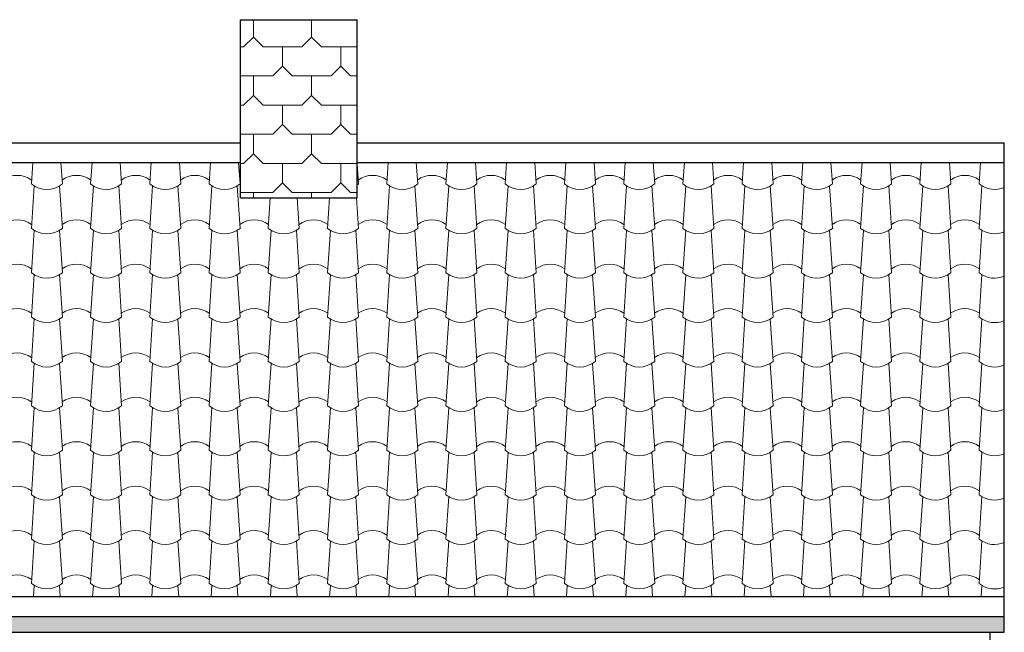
# Model space of a CAD drawing. Extents: x -24 to 471, y 36 to 85.
# Tile 85 of 86: x 457.57 to 464.32, y 44.59 to 48.79. Entities that reach past the tile are written whole.
import ezdxf

# ---------------------------------------------------------------- set-up
doc = ezdxf.new("R2010")
doc.units = 0
doc.header["$MEASUREMENT"] = 0
for name, color, linetype in [('R_NT_DACH', 7, 'Continuous'), ('R_NT_HIDDEN', 7, 'Continuous'), ('R_TR_HIDDEN', 7, 'Continuous'), ('Schraffuren', 7, 'Continuous')]:
    doc.layers.add(name, color=color, linetype=linetype)

# ---------------------------------------------------------------- blocks, each defined once
blk = doc.blocks.new('*X366', base_point=(503.5717, 39.4067))
at = {"layer": 'Schraffuren', "color": 9, "linetype": 'Continuous', "lineweight": 18}
for p, q in [((457.6586, 47.8132), (457.6488, 47.6658)), ((457.8516, 47.8132), (457.8615, 47.6658)), ((458.065, 47.8132), (458.0552, 47.6658)), ((458.258, 47.8132), (458.2679, 47.6658)), ((458.4714, 47.8132), (458.4616, 47.6658)), ((458.6644, 47.8132), (458.6743, 47.6658)), ((458.8778, 47.8132), (458.868, 47.6658)), ((459.0708, 47.8132), (459.0807, 47.6658)), ((459.8842, 47.8045), (459.8935, 47.6658)), ((460.097, 47.8132), (460.0872, 47.6658)), ((460.29, 47.8132), (460.2999, 47.6658)), ((460.5034, 47.8132), (460.4936, 47.6658)), ((460.6964, 47.8132), (460.7063, 47.6658)), ((460.9098, 47.8132), (460.9, 47.6658)), ((461.1028, 47.8132), (461.1127, 47.6658)), ((461.3162, 47.8132), (461.3064, 47.6658)), ((461.5092, 47.8132), (461.5191, 47.6658)), ((461.7226, 47.8132), (461.7128, 47.6658)), ((461.9156, 47.8132), (461.9255, 47.6658)), ((462.129, 47.8132), (462.1192, 47.6658)), ((462.322, 47.8132), (462.3319, 47.6658)), ((462.5354, 47.8132), (462.5256, 47.6658)), ((462.7284, 47.8132), (462.7383, 47.6658)), ((462.9418, 47.8132), (462.932, 47.6658)), ((463.1348, 47.8132), (463.1447, 47.6658)), ((463.3482, 47.8132), (463.3384, 47.6658)), ((463.5412, 47.8132), (463.5511, 47.6658)), ((463.7546, 47.8132), (463.7448, 47.6658)), ((463.9476, 47.8132), (463.9575, 47.6658)), ((464.161, 47.8132), (464.1512, 47.6658)), ((457.6682, 47.6532), (457.6488, 47.3613)), ((457.842, 47.6532), (457.8614, 47.3613)), ((458.0746, 47.6532), (458.0552, 47.3613)), ((458.2484, 47.6532), (458.2678, 47.3613)), ((458.481, 47.6532), (458.4616, 47.3613)), ((458.6548, 47.6532), (458.6742, 47.3613)), ((458.8874, 47.6532), (458.868, 47.3613)), ((459.0612, 47.6532), (459.0806, 47.3613)), ((460.1066, 47.6532), (460.0872, 47.3613)), ((460.2804, 47.6532), (460.2998, 47.3613)), ((460.513, 47.6532), (460.4936, 47.3613)), ((460.6868, 47.6532), (460.7062, 47.3613)), ((460.9194, 47.6532), (460.9, 47.3613)), ((461.0932, 47.6532), (461.1126, 47.3613)), ((461.3258, 47.6532), (461.3064, 47.3613)), ((461.4996, 47.6532), (461.519, 47.3613)), ((461.7322, 47.6532), (461.7128, 47.3613)), ((461.906, 47.6532), (461.9254, 47.3613)), ((462.1386, 47.6532), (462.1192, 47.3613)), ((462.3124, 47.6532), (462.3318, 47.3613)), ((462.545, 47.6532), (462.5256, 47.3613)), ((462.7188, 47.6532), (462.7382, 47.3613)), ((462.9514, 47.6532), (462.932, 47.3613)), ((463.1252, 47.6532), (463.1446, 47.3613)), ((463.3578, 47.6532), (463.3384, 47.3613)), ((463.5316, 47.6532), (463.551, 47.3613)), ((463.7642, 47.6532), (463.7448, 47.3613)), ((463.938, 47.6532), (463.9574, 47.3613)), ((464.1706, 47.6532), (464.1512, 47.3613)), ((459.2883, 47.5697), (459.2744, 47.3613)), ((459.4732, 47.5697), (459.487, 47.3613)), ((459.6947, 47.5697), (459.6808, 47.3613)), ((459.8796, 47.5697), (459.8934, 47.3613)), ((457.6682, 47.3487), (457.6488, 47.0568)), ((457.842, 47.3487), (457.8614, 47.0568)), ((458.0746, 47.3487), (458.0552, 47.0568)), ((458.2484, 47.3487), (458.2678, 47.0568)), ((458.481, 47.3487), (458.4616, 47.0568)), ((458.6548, 47.3487), (458.6742, 47.0568)), ((458.8874, 47.3487), (458.868, 47.0568)), ((459.0612, 47.3487), (459.0806, 47.0568)), ((459.2938, 47.3487), (459.2744, 47.0568)), ((459.4676, 47.3487), (459.487, 47.0568)), ((459.7002, 47.3487), (459.6808, 47.0568)), ((459.874, 47.3487), (459.8934, 47.0568)), ((460.1066, 47.3487), (460.0872, 47.0568)), ((460.2804, 47.3487), (460.2998, 47.0568)), ((460.513, 47.3487), (460.4936, 47.0568)), ((460.6868, 47.3487), (460.7062, 47.0568)), ((460.9194, 47.3487), (460.9, 47.0568)), ((461.0932, 47.3487), (461.1126, 47.0568)), ((461.3258, 47.3487), (461.3064, 47.0568)), ((461.4996, 47.3487), (461.519, 47.0568)), ((461.7322, 47.3487), (461.7128, 47.0568)), ((461.906, 47.3487), (461.9254, 47.0568)), ((462.1386, 47.3487), (462.1192, 47.0568)), ((462.3124, 47.3487), (462.3318, 47.0568)), ((462.545, 47.3487), (462.5256, 47.0568)), ((462.7188, 47.3487), (462.7382, 47.0568)), ((462.9514, 47.3487), (462.932, 47.0568)), ((463.1252, 47.3487), (463.1446, 47.0568)), ((463.3578, 47.3487), (463.3384, 47.0568)), ((463.5316, 47.3487), (463.551, 47.0568)), ((463.7642, 47.3487), (463.7448, 47.0568)), ((463.938, 47.3487), (463.9574, 47.0568)), ((464.1706, 47.3487), (464.1512, 47.0568)), ((457.6682, 47.0442), (457.6488, 46.7523)), ((457.842, 47.0442), (457.8614, 46.7523)), ((458.0746, 47.0442), (458.0552, 46.7523)), ((458.2484, 47.0442), (458.2678, 46.7523)), ((458.481, 47.0442), (458.4616, 46.7523)), ((458.6548, 47.0442), (458.6742, 46.7523)), ((458.8874, 47.0442), (458.868, 46.7523)), ((459.0612, 47.0442), (459.0806, 46.7523)), ((459.2938, 47.0442), (459.2744, 46.7523)), ((459.4676, 47.0442), (459.487, 46.7523)), ((459.7002, 47.0442), (459.6808, 46.7523)), ((459.874, 47.0442), (459.8934, 46.7523)), ((460.1066, 47.0442), (460.0872, 46.7523)), ((460.2804, 47.0442), (460.2998, 46.7523)), ((460.513, 47.0442), (460.4936, 46.7523)), ((460.6868, 47.0442), (460.7062, 46.7523)), ((460.9194, 47.0442), (460.9, 46.7523)), ((461.0932, 47.0442), (461.1126, 46.7523)), ((461.3258, 47.0442), (461.3064, 46.7523)), ((461.4996, 47.0442), (461.519, 46.7523)), ((461.7322, 47.0442), (461.7128, 46.7523)), ((461.906, 47.0442), (461.9254, 46.7523)), ((462.1386, 47.0442), (462.1192, 46.7523)), ((462.3124, 47.0442), (462.3318, 46.7523)), ((462.545, 47.0442), (462.5256, 46.7523)), ((462.7188, 47.0442), (462.7382, 46.7523)), ((462.9514, 47.0442), (462.932, 46.7523)), ((463.1252, 47.0442), (463.1446, 46.7523)), ((463.3578, 47.0442), (463.3384, 46.7523)), ((463.5316, 47.0442), (463.551, 46.7523)), ((463.7642, 47.0442), (463.7448, 46.7523)), ((463.938, 47.0442), (463.9574, 46.7523)), ((464.1706, 47.0442), (464.1512, 46.7523)), ((457.6682, 46.7397), (457.6488, 46.4478)), ((457.842, 46.7397), (457.8614, 46.4478)), ((458.0746, 46.7397), (458.0552, 46.4478)), ((458.2484, 46.7397), (458.2678, 46.4478)), ((458.481, 46.7397), (458.4616, 46.4478)), ((458.6548, 46.7397), (458.6742, 46.4478)), ((458.8874, 46.7397), (458.868, 46.4478)), ((459.0612, 46.7397), (459.0806, 46.4478)), ((459.2938, 46.7397), (459.2744, 46.4478)), ((459.4676, 46.7397), (459.487, 46.4478)), ((459.7002, 46.7397), (459.6808, 46.4478)), ((459.874, 46.7397), (459.8934, 46.4478)), ((460.1066, 46.7397), (460.0872, 46.4478)), ((460.2804, 46.7397), (460.2998, 46.4478)), ((460.513, 46.7397), (460.4936, 46.4478)), ((460.6868, 46.7397), (460.7062, 46.4478)), ((460.9194, 46.7397), (460.9, 46.4478)), ((461.0932, 46.7397), (461.1126, 46.4478)), ((461.3258, 46.7397), (461.3064, 46.4478)), ((461.4996, 46.7397), (461.519, 46.4478)), ((461.7322, 46.7397), (461.7128, 46.4478)), ((461.906, 46.7397), (461.9254, 46.4478)), ((462.1386, 46.7397), (462.1192, 46.4478)), ((462.3124, 46.7397), (462.3318, 46.4478)), ((462.545, 46.7397), (462.5256, 46.4478)), ((462.7188, 46.7397), (462.7382, 46.4478)), ((462.9514, 46.7397), (462.932, 46.4478)), ((463.1252, 46.7397), (463.1446, 46.4478)), ((463.3578, 46.7397), (463.3384, 46.4478)), ((463.5316, 46.7397), (463.551, 46.4478)), ((463.7642, 46.7397), (463.7448, 46.4478)), ((463.938, 46.7397), (463.9574, 46.4478)), ((464.1706, 46.7397), (464.1512, 46.4478)), ((457.6682, 46.4352), (457.6487, 46.1433)), ((457.842, 46.4352), (457.8614, 46.1433)), ((458.0746, 46.4352), (458.0551, 46.1433)), ((458.2484, 46.4352), (458.2678, 46.1433)), ((458.481, 46.4352), (458.4615, 46.1433)), ((458.6548, 46.4352), (458.6742, 46.1433)), ((458.8874, 46.4352), (458.8679, 46.1433)), ((459.0612, 46.4352), (459.0806, 46.1433)), ((459.2938, 46.4352), (459.2743, 46.1433)), ((459.4676, 46.4352), (459.487, 46.1433)), ((459.7002, 46.4352), (459.6807, 46.1433)), ((459.874, 46.4352), (459.8934, 46.1433)), ((460.1066, 46.4352), (460.0871, 46.1433)), ((460.2804, 46.4352), (460.2998, 46.1433)), ((460.513, 46.4352), (460.4935, 46.1433)), ((460.6868, 46.4352), (460.7062, 46.1433)), ((460.9194, 46.4352), (460.8999, 46.1433)), ((461.0932, 46.4352), (461.1126, 46.1433)), ((461.3258, 46.4352), (461.3063, 46.1433)), ((461.4996, 46.4352), (461.519, 46.1433)), ((461.7322, 46.4352), (461.7127, 46.1433)), ((461.906, 46.4352), (461.9254, 46.1433)), ((462.1386, 46.4352), (462.1191, 46.1433)), ((462.3124, 46.4352), (462.3318, 46.1433)), ((462.545, 46.4352), (462.5255, 46.1433)), ((462.7188, 46.4352), (462.7382, 46.1433)), ((462.9514, 46.4352), (462.9319, 46.1433)), ((463.1252, 46.4352), (463.1446, 46.1433)), ((463.3578, 46.4352), (463.3383, 46.1433)), ((463.5316, 46.4352), (463.551, 46.1433)), ((463.7642, 46.4352), (463.7447, 46.1433)), ((463.938, 46.4352), (463.9574, 46.1433)), ((464.1706, 46.4352), (464.1511, 46.1433)), ((457.6682, 46.1307), (457.6487, 45.8388)), ((457.842, 46.1307), (457.8614, 45.8388)), ((458.0746, 46.1307), (458.0551, 45.8388)), ((458.2484, 46.1307), (458.2678, 45.8388)), ((458.481, 46.1307), (458.4615, 45.8388)), ((458.6548, 46.1307), (458.6742, 45.8388)), ((458.8874, 46.1307), (458.8679, 45.8388)), ((459.0612, 46.1307), (459.0806, 45.8388)), ((459.2938, 46.1307), (459.2743, 45.8388)), ((459.4676, 46.1307), (459.487, 45.8388)), ((459.7002, 46.1307), (459.6807, 45.8388)), ((459.874, 46.1307), (459.8934, 45.8388)), ((460.1066, 46.1307), (460.0871, 45.8388)), ((460.2804, 46.1307), (460.2998, 45.8388)), ((460.513, 46.1307), (460.4935, 45.8388)), ((460.6868, 46.1307), (460.7062, 45.8388)), ((460.9194, 46.1307), (460.8999, 45.8388)), ((461.0932, 46.1307), (461.1126, 45.8388)), ((461.3258, 46.1307), (461.3063, 45.8388)), ((461.4996, 46.1307), (461.519, 45.8388)), ((461.7322, 46.1307), (461.7127, 45.8388)), ((461.906, 46.1307), (461.9254, 45.8388)), ((462.1386, 46.1307), (462.1191, 45.8388)), ((462.3124, 46.1307), (462.3318, 45.8388)), ((462.545, 46.1307), (462.5255, 45.8388)), ((462.7188, 46.1307), (462.7382, 45.8388)), ((462.9514, 46.1307), (462.9319, 45.8388)), ((463.1252, 46.1307), (463.1446, 45.8388)), ((463.3578, 46.1307), (463.3383, 45.8388)), ((463.5316, 46.1307), (463.551, 45.8388)), ((463.7642, 46.1307), (463.7447, 45.8388)), ((463.938, 46.1307), (463.9574, 45.8388)), ((464.1706, 46.1307), (464.1511, 45.8388)), ((457.6681, 45.8262), (457.6487, 45.5343)), ((457.842, 45.8262), (457.8614, 45.5343)), ((458.0745, 45.8262), (458.0551, 45.5343)), ((458.2484, 45.8262), (458.2678, 45.5343)), ((458.4809, 45.8262), (458.4615, 45.5343)), ((458.6548, 45.8262), (458.6742, 45.5343)), ((458.8873, 45.8262), (458.8679, 45.5343)), ((459.0612, 45.8262), (459.0806, 45.5343)), ((459.2937, 45.8262), (459.2743, 45.5343)), ((459.4676, 45.8262), (459.487, 45.5343)), ((459.7001, 45.8262), (459.6807, 45.5343)), ((459.874, 45.8262), (459.8934, 45.5343)), ((460.1065, 45.8262), (460.0871, 45.5343)), ((460.2804, 45.8262), (460.2998, 45.5343)), ((460.5129, 45.8262), (460.4935, 45.5343)), ((460.6868, 45.8262), (460.7062, 45.5343)), ((460.9193, 45.8262), (460.8999, 45.5343)), ((461.0932, 45.8262), (461.1126, 45.5343)), ((461.3257, 45.8262), (461.3063, 45.5343)), ((461.4996, 45.8262), (461.519, 45.5343)), ((461.7321, 45.8262), (461.7127, 45.5343)), ((461.906, 45.8262), (461.9254, 45.5343)), ((462.1385, 45.8262), (462.1191, 45.5343)), ((462.3124, 45.8262), (462.3318, 45.5343)), ((462.5449, 45.8262), (462.5255, 45.5343)), ((462.7188, 45.8262), (462.7382, 45.5343)), ((462.9513, 45.8262), (462.9319, 45.5343)), ((463.1252, 45.8262), (463.1446, 45.5343)), ((463.3577, 45.8262), (463.3383, 45.5343)), ((463.5316, 45.8262), (463.551, 45.5343)), ((463.7641, 45.8262), (463.7447, 45.5343)), ((463.938, 45.8262), (463.9574, 45.5343)), ((464.1705, 45.8262), (464.1511, 45.5343)), ((457.6681, 45.5217), (457.6487, 45.2298)), ((457.842, 45.5217), (457.8614, 45.2298)), ((458.0745, 45.5217), (458.0551, 45.2298)), ((458.2484, 45.5217), (458.2678, 45.2298)), ((458.4809, 45.5217), (458.4615, 45.2298)), ((458.6548, 45.5217), (458.6742, 45.2298)), ((458.8873, 45.5217), (458.8679, 45.2298)), ((459.0612, 45.5217), (459.0806, 45.2298)), ((459.2937, 45.5217), (459.2743, 45.2298)), ((459.4676, 45.5217), (459.487, 45.2298)), ((459.7001, 45.5217), (459.6807, 45.2298)), ((459.874, 45.5217), (459.8934, 45.2298)), ((460.1065, 45.5217), (460.0871, 45.2298)), ((460.2804, 45.5217), (460.2998, 45.2298)), ((460.5129, 45.5217), (460.4935, 45.2298)), ((460.6868, 45.5217), (460.7062, 45.2298)), ((460.9193, 45.5217), (460.8999, 45.2298)), ((461.0932, 45.5217), (461.1126, 45.2298)), ((461.3257, 45.5217), (461.3063, 45.2298)), ((461.4996, 45.5217), (461.519, 45.2298)), ((461.7321, 45.5217), (461.7127, 45.2298)), ((461.906, 45.5217), (461.9254, 45.2298)), ((462.1385, 45.5217), (462.1191, 45.2298)), ((462.3124, 45.5217), (462.3318, 45.2298)), ((462.5449, 45.5217), (462.5255, 45.2298)), ((462.7188, 45.5217), (462.7382, 45.2298)), ((462.9513, 45.5217), (462.9319, 45.2298)), ((463.1252, 45.5217), (463.1446, 45.2298)), ((463.3577, 45.5217), (463.3383, 45.2298)), ((463.5316, 45.5217), (463.551, 45.2298)), ((463.7641, 45.5217), (463.7447, 45.2298)), ((463.938, 45.5217), (463.9574, 45.2298)), ((464.1705, 45.5217), (464.1511, 45.2298)), ((457.6681, 45.2172), (457.6487, 44.9253)), ((457.8419, 45.2172), (457.8614, 44.9253)), ((458.0745, 45.2172), (458.0551, 44.9253)), ((458.2483, 45.2172), (458.2678, 44.9253)), ((458.4809, 45.2172), (458.4615, 44.9253)), ((458.6547, 45.2172), (458.6742, 44.9253)), ((458.8873, 45.2172), (458.8679, 44.9253)), ((459.0611, 45.2172), (459.0806, 44.9253)), ((459.2937, 45.2172), (459.2743, 44.9253)), ((459.4675, 45.2172), (459.487, 44.9253)), ((459.7001, 45.2172), (459.6807, 44.9253)), ((459.8739, 45.2172), (459.8934, 44.9253)), ((460.1065, 45.2172), (460.0871, 44.9253)), ((460.2803, 45.2172), (460.2998, 44.9253)), ((460.5129, 45.2172), (460.4935, 44.9253)), ((460.6867, 45.2172), (460.7062, 44.9253)), ((460.9193, 45.2172), (460.8999, 44.9253)), ((461.0931, 45.2172), (461.1126, 44.9253)), ((461.3257, 45.2172), (461.3063, 44.9253)), ((461.4995, 45.2172), (461.519, 44.9253)), ((461.7321, 45.2172), (461.7127, 44.9253)), ((461.9059, 45.2172), (461.9254, 44.9253)), ((462.1385, 45.2172), (462.1191, 44.9253)), ((462.3123, 45.2172), (462.3318, 44.9253)), ((462.5449, 45.2172), (462.5255, 44.9253)), ((462.7187, 45.2172), (462.7382, 44.9253)), ((462.9513, 45.2172), (462.9319, 44.9253)), ((463.1251, 45.2172), (463.1446, 44.9253)), ((463.3577, 45.2172), (463.3383, 44.9253)), ((463.5315, 45.2172), (463.551, 44.9253)), ((463.7641, 45.2172), (463.7447, 44.9253)), ((463.9379, 45.2172), (463.9574, 44.9253)), ((464.1705, 45.2172), (464.1511, 44.9253)), ((457.6681, 44.9127), (457.663, 44.8364)), ((457.8419, 44.9127), (457.847, 44.8364)), ((458.0745, 44.9127), (458.0694, 44.8364)), ((458.2483, 44.9127), (458.2534, 44.8364)), ((458.4809, 44.9127), (458.4758, 44.8364)), ((458.6547, 44.9127), (458.6598, 44.8364)), ((458.8873, 44.9127), (458.8822, 44.8364)), ((459.0611, 44.9127), (459.0662, 44.8364)), ((459.2937, 44.9127), (459.2886, 44.8364)), ((459.4675, 44.9127), (459.4726, 44.8364)), ((459.7001, 44.9127), (459.695, 44.8364)), ((459.8739, 44.9127), (459.879, 44.8364)), ((460.1065, 44.9127), (460.1014, 44.8364)), ((460.2803, 44.9127), (460.2854, 44.8364)), ((460.5129, 44.9127), (460.5078, 44.8364)), ((460.6867, 44.9127), (460.6918, 44.8364)), ((460.9193, 44.9127), (460.9142, 44.8364)), ((461.0931, 44.9127), (461.0982, 44.8364)), ((461.3257, 44.9127), (461.3206, 44.8364)), ((461.4995, 44.9127), (461.5046, 44.8364)), ((461.7321, 44.9127), (461.727, 44.8364)), ((461.9059, 44.9127), (461.911, 44.8364)), ((462.1385, 44.9127), (462.1334, 44.8364)), ((462.3123, 44.9127), (462.3174, 44.8364)), ((462.5449, 44.9127), (462.5398, 44.8364)), ((462.7187, 44.9127), (462.7238, 44.8364)), ((462.9513, 44.9127), (462.9462, 44.8364)), ((463.1251, 44.9127), (463.1302, 44.8364)), ((463.3577, 44.9127), (463.3526, 44.8364)), ((463.5315, 44.9127), (463.5366, 44.8364)), ((463.7641, 44.9127), (463.759, 44.8364)), ((463.9379, 44.9127), (463.943, 44.8364)), ((464.1705, 44.9127), (464.1654, 44.8364))]:
    blk.add_line(p, q, dxfattribs=at)
for centre, start_param, end_param in [((457.5519, 47.3677), 5.856101, 6.710269), ((457.9583, 47.3677), 5.856101, 6.710269), ((458.3647, 47.3677), 5.856101, 6.710269), ((458.7711, 47.3677), 5.856101, 6.710269), ((459.1775, 47.3677), 0.402419, 0.427084), ((459.9903, 47.3677), 5.856101, 6.710269), ((460.3967, 47.3677), 5.856101, 6.710269), ((460.8031, 47.3677), 5.856101, 6.710269), ((461.2095, 47.3677), 5.856101, 6.710269), ((461.6159, 47.3677), 5.856101, 6.710269), ((462.0223, 47.3677), 5.856101, 6.710269), ((462.4287, 47.3677), 5.856101, 6.710269), ((462.8351, 47.3677), 5.856101, 6.710269), ((463.2415, 47.3677), 5.856101, 6.710269), ((463.6479, 47.3677), 5.856101, 6.710269), ((464.0543, 47.3677), 5.856101, 6.710269), ((457.7551, 47.9856), 2.678918, 3.604267), ((458.1615, 47.9856), 2.678918, 3.604267), ((458.5679, 47.9856), 2.678918, 3.604267), ((458.9743, 47.9856), 2.678918, 3.604267), ((459.7871, 47.9856), 3.561431, 3.604267), ((460.1935, 47.9856), 2.678918, 3.604267), ((460.5999, 47.9856), 2.678918, 3.604267), ((461.0063, 47.9856), 2.678918, 3.604267), ((461.4127, 47.9856), 2.678918, 3.604267), ((461.8191, 47.9856), 2.678918, 3.604267), ((462.2255, 47.9856), 2.678918, 3.604267), ((462.6319, 47.9856), 2.678918, 3.604267), ((463.0383, 47.9856), 2.678918, 3.604267), ((463.4447, 47.9856), 2.678918, 3.604267), ((463.8511, 47.9856), 2.678918, 3.604267), ((464.2575, 47.9856), 2.678918, 3.425387), ((457.5519, 47.0632), 5.856101, 6.710269), ((457.9583, 47.0632), 5.856101, 6.710269), ((458.3647, 47.0632), 5.856101, 6.710269), ((458.7711, 47.0632), 5.856101, 6.710269), ((459.1775, 47.0632), 5.856101, 6.710269), ((459.5839, 47.0632), 5.856101, 6.710269), ((459.9903, 47.0632), 5.856101, 6.710269), ((460.3967, 47.0632), 5.856101, 6.710269), ((460.8031, 47.0632), 5.856101, 6.710269), ((461.2095, 47.0632), 5.856101, 6.710269), ((461.6159, 47.0632), 5.856101, 6.710269), ((462.0223, 47.0632), 5.856101, 6.710269), ((462.4287, 47.0632), 5.856101, 6.710269), ((462.8351, 47.0632), 5.856101, 6.710269), ((463.2415, 47.0632), 5.856101, 6.710269), ((463.6479, 47.0632), 5.856101, 6.710269), ((464.0543, 47.0632), 5.856101, 6.710269), ((457.7551, 47.6811), 2.678918, 3.604267), ((458.1615, 47.6811), 2.678918, 3.604267), ((458.5679, 47.6811), 2.678918, 3.604267), ((458.9743, 47.6811), 2.678918, 3.604267), ((459.3807, 47.6811), 2.678918, 3.604267), ((459.7871, 47.6811), 2.678918, 3.604267), ((460.1935, 47.6811), 2.678918, 3.604267), ((460.5999, 47.6811), 2.678918, 3.604267), ((461.0063, 47.6811), 2.678918, 3.604267), ((461.4127, 47.6811), 2.678918, 3.604267), ((461.8191, 47.6811), 2.678918, 3.604267), ((462.2255, 47.6811), 2.678918, 3.604267), ((462.6319, 47.6811), 2.678918, 3.604267), ((463.0383, 47.6811), 2.678918, 3.604267), ((463.4447, 47.6811), 2.678918, 3.604267), ((463.8511, 47.6811), 2.678918, 3.604267), ((464.2575, 47.6811), 2.678918, 3.425431), ((457.5519, 46.7587), 5.856101, 6.710269), ((457.9583, 46.7587), 5.856101, 6.710269), ((458.3647, 46.7587), 5.856101, 6.710269), ((458.7711, 46.7587), 5.856101, 6.710269), ((459.1775, 46.7587), 5.856101, 6.710269), ((459.5839, 46.7587), 5.856101, 6.710269), ((459.9903, 46.7587), 5.856101, 6.710269), ((460.3967, 46.7587), 5.856101, 6.710269), ((460.8031, 46.7587), 5.856101, 6.710269), ((461.2095, 46.7587), 5.856101, 6.710269), ((461.6159, 46.7587), 5.856101, 6.710269), ((462.0223, 46.7587), 5.856101, 6.710269), ((462.4287, 46.7587), 5.856101, 6.710269), ((462.8351, 46.7587), 5.856101, 6.710269), ((463.2415, 46.7587), 5.856101, 6.710269), ((463.6479, 46.7587), 5.856101, 6.710269), ((464.0543, 46.7587), 5.856101, 6.710269), ((457.7551, 47.3766), 2.678918, 3.604267), ((458.1615, 47.3766), 2.678918, 3.604267), ((458.5679, 47.3766), 2.678918, 3.604267), ((458.9743, 47.3766), 2.678918, 3.604267), ((459.3807, 47.3766), 2.678918, 3.604267), ((459.7871, 47.3766), 2.678918, 3.604267), ((460.1935, 47.3766), 2.678918, 3.604267), ((460.5999, 47.3766), 2.678918, 3.604267), ((461.0063, 47.3766), 2.678918, 3.604267), ((461.4127, 47.3766), 2.678918, 3.604267), ((461.8191, 47.3766), 2.678918, 3.604267), ((462.2255, 47.3766), 2.678918, 3.604267), ((462.6319, 47.3766), 2.678918, 3.604267), ((463.0383, 47.3766), 2.678918, 3.604267), ((463.4447, 47.3766), 2.678918, 3.604267), ((463.8511, 47.3766), 2.678918, 3.604267), ((464.2575, 47.3766), 2.678918, 3.425474), ((457.5519, 46.4542), 5.856101, 6.710269), ((457.9583, 46.4542), 5.856101, 6.710269), ((458.3647, 46.4542), 5.856101, 6.710269), ((458.7711, 46.4542), 5.856101, 6.710269), ((459.1775, 46.4542), 5.856101, 6.710269), ((459.5839, 46.4542), 5.856101, 6.710269), ((459.9903, 46.4542), 5.856101, 6.710269), ((460.3967, 46.4542), 5.856101, 6.710269), ((460.8031, 46.4542), 5.856101, 6.710269), ((461.2095, 46.4542), 5.856101, 6.710269), ((461.6159, 46.4542), 5.856101, 6.710269), ((462.0223, 46.4542), 5.856101, 6.710269), ((462.4287, 46.4542), 5.856101, 6.710269), ((462.8351, 46.4542), 5.856101, 6.710269), ((463.2415, 46.4542), 5.856101, 6.710269), ((463.6479, 46.4542), 5.856101, 6.710269), ((464.0543, 46.4542), 5.856101, 6.710269), ((457.7551, 47.0721), 2.678918, 3.604267), ((458.1615, 47.0721), 2.678918, 3.604267), ((458.5679, 47.0721), 2.678918, 3.604267), ((458.9743, 47.0721), 2.678918, 3.604267), ((459.3807, 47.0721), 2.678918, 3.604267), ((459.7871, 47.0721), 2.678918, 3.604267), ((460.1935, 47.0721), 2.678918, 3.604267), ((460.5999, 47.0721), 2.678918, 3.604267), ((461.0063, 47.0721), 2.678918, 3.604267), ((461.4127, 47.0721), 2.678918, 3.604267), ((461.8191, 47.0721), 2.678918, 3.604267), ((462.2255, 47.0721), 2.678918, 3.604267), ((462.6319, 47.0721), 2.678918, 3.604267), ((463.0383, 47.0721), 2.678918, 3.604267), ((463.4447, 47.0721), 2.678918, 3.604267), ((463.8511, 47.0721), 2.678918, 3.604267), ((464.2575, 47.0721), 2.678918, 3.425518), ((457.5519, 46.1497), 5.856101, 6.710269), ((457.9583, 46.1497), 5.856101, 6.710269), ((458.3647, 46.1497), 5.856101, 6.710269), ((458.7711, 46.1497), 5.856101, 6.710269), ((459.1775, 46.1497), 5.856101, 6.710269), ((459.5839, 46.1497), 5.856101, 6.710269), ((459.9903, 46.1497), 5.856101, 6.710269), ((460.3967, 46.1497), 5.856101, 6.710269), ((460.8031, 46.1497), 5.856101, 6.710269), ((461.2095, 46.1497), 5.856101, 6.710269), ((461.6159, 46.1497), 5.856101, 6.710269), ((462.0223, 46.1497), 5.856101, 6.710269), ((462.4287, 46.1497), 5.856101, 6.710269), ((462.8351, 46.1497), 5.856101, 6.710269), ((463.2415, 46.1497), 5.856101, 6.710269), ((463.6479, 46.1497), 5.856101, 6.710269), ((464.0543, 46.1497), 5.856101, 6.710269), ((457.7551, 46.7676), 2.678918, 3.604267), ((458.1615, 46.7676), 2.678918, 3.604267), ((458.5679, 46.7676), 2.678918, 3.604267), ((458.9743, 46.7676), 2.678918, 3.604267), ((459.3807, 46.7676), 2.678918, 3.604267), ((459.7871, 46.7676), 2.678918, 3.604267), ((460.1935, 46.7676), 2.678918, 3.604267), ((460.5999, 46.7676), 2.678918, 3.604267), ((461.0063, 46.7676), 2.678918, 3.604267), ((461.4127, 46.7676), 2.678918, 3.604267), ((461.8191, 46.7676), 2.678918, 3.604267), ((462.2255, 46.7676), 2.678918, 3.604267), ((462.6319, 46.7676), 2.678918, 3.604267), ((463.0383, 46.7676), 2.678918, 3.604267), ((463.4447, 46.7676), 2.678918, 3.604267), ((463.8511, 46.7676), 2.678918, 3.604267), ((464.2575, 46.7676), 2.678918, 3.425562), ((457.5519, 45.8452), 5.856101, 6.710269), ((457.9583, 45.8452), 5.856101, 6.710269), ((458.3647, 45.8452), 5.856101, 6.710269), ((458.7711, 45.8452), 5.856101, 6.710269), ((459.1775, 45.8452), 5.856101, 6.710269), ((459.5839, 45.8452), 5.856101, 6.710269), ((459.9903, 45.8452), 5.856101, 6.710269), ((460.3967, 45.8452), 5.856101, 6.710269), ((460.8031, 45.8452), 5.856101, 6.710269), ((461.2095, 45.8452), 5.856101, 6.710269), ((461.6159, 45.8452), 5.856101, 6.710269), ((462.0223, 45.8452), 5.856101, 6.710269), ((462.4287, 45.8452), 5.856101, 6.710269), ((462.8351, 45.8452), 5.856101, 6.710269), ((463.2415, 45.8452), 5.856101, 6.710269), ((463.6479, 45.8452), 5.856101, 6.710269), ((464.0543, 45.8452), 5.856101, 6.710269), ((457.7551, 46.4631), 2.678918, 3.604267), ((458.1615, 46.4631), 2.678918, 3.604267), ((458.5679, 46.4631), 2.678918, 3.604267), ((458.9743, 46.4631), 2.678918, 3.604267), ((459.3807, 46.4631), 2.678918, 3.604267), ((459.7871, 46.4631), 2.678918, 3.604267), ((460.1935, 46.4631), 2.678918, 3.604267), ((460.5999, 46.4631), 2.678918, 3.604267), ((461.0063, 46.4631), 2.678918, 3.604267), ((461.4127, 46.4631), 2.678918, 3.604267), ((461.8191, 46.4631), 2.678918, 3.604267), ((462.2255, 46.4631), 2.678918, 3.604267), ((462.6319, 46.4631), 2.678918, 3.604267), ((463.0383, 46.4631), 2.678918, 3.604267), ((463.4447, 46.4631), 2.678918, 3.604267), ((463.8511, 46.4631), 2.678918, 3.604267), ((464.2575, 46.4631), 2.678918, 3.425606), ((457.5519, 45.5407), 5.856101, 6.710269), ((457.9583, 45.5407), 5.856101, 6.710269), ((458.3647, 45.5407), 5.856101, 6.710269), ((458.7711, 45.5407), 5.856101, 6.710269), ((459.1775, 45.5407), 5.856101, 6.710269), ((459.5839, 45.5407), 5.856101, 6.710269), ((459.9903, 45.5407), 5.856101, 6.710269), ((460.3967, 45.5407), 5.856101, 6.710269), ((460.8031, 45.5407), 5.856101, 6.710269), ((461.2095, 45.5407), 5.856101, 6.710269), ((461.6159, 45.5407), 5.856101, 6.710269), ((462.0223, 45.5407), 5.856101, 6.710269), ((462.4287, 45.5407), 5.856101, 6.710269), ((462.8351, 45.5407), 5.856101, 6.710269), ((463.2415, 45.5407), 5.856101, 6.710269), ((463.6479, 45.5407), 5.856101, 6.710269), ((464.0543, 45.5407), 5.856101, 6.710269), ((457.7551, 46.1586), 2.678918, 3.604267), ((458.1615, 46.1586), 2.678918, 3.604267), ((458.5679, 46.1586), 2.678918, 3.604267), ((458.9743, 46.1586), 2.678918, 3.604267), ((459.3807, 46.1586), 2.678918, 3.604267), ((459.7871, 46.1586), 2.678918, 3.604267), ((460.1935, 46.1586), 2.678918, 3.604267), ((460.5999, 46.1586), 2.678918, 3.604267), ((461.0063, 46.1586), 2.678918, 3.604267), ((461.4127, 46.1586), 2.678918, 3.604267), ((461.8191, 46.1586), 2.678918, 3.604267), ((462.2255, 46.1586), 2.678918, 3.604267), ((462.6319, 46.1586), 2.678918, 3.604267), ((463.0383, 46.1586), 2.678918, 3.604267), ((463.4447, 46.1586), 2.678918, 3.604267), ((463.8511, 46.1586), 2.678918, 3.604267), ((464.2575, 46.1586), 2.678918, 3.425649), ((457.5519, 45.2362), 5.856101, 6.710269), ((457.9583, 45.2362), 5.856101, 6.710269), ((458.3647, 45.2362), 5.856101, 6.710269), ((458.7711, 45.2362), 5.856101, 6.710269), ((459.1775, 45.2362), 5.856101, 6.710269), ((459.5839, 45.2362), 5.856101, 6.710269), ((459.9903, 45.2362), 5.856101, 6.710269), ((460.3967, 45.2362), 5.856101, 6.710269), ((460.8031, 45.2362), 5.856101, 6.710269), ((461.2095, 45.2362), 5.856101, 6.710269), ((461.6159, 45.2362), 5.856101, 6.710269), ((462.0223, 45.2362), 5.856101, 6.710269), ((462.4287, 45.2362), 5.856101, 6.710269), ((462.8351, 45.2362), 5.856101, 6.710269), ((463.2415, 45.2362), 5.856101, 6.710269), ((463.6479, 45.2362), 5.856101, 6.710269), ((464.0543, 45.2362), 5.856101, 6.710269), ((457.7551, 45.8541), 2.678918, 3.604267), ((458.1615, 45.8541), 2.678918, 3.604267), ((458.5679, 45.8541), 2.678918, 3.604267), ((458.9743, 45.8541), 2.678918, 3.604267), ((459.3807, 45.8541), 2.678918, 3.604267), ((459.7871, 45.8541), 2.678918, 3.604267), ((460.1935, 45.8541), 2.678918, 3.604267), ((460.5999, 45.8541), 2.678918, 3.604267), ((461.0063, 45.8541), 2.678918, 3.604267), ((461.4127, 45.8541), 2.678918, 3.604267), ((461.8191, 45.8541), 2.678918, 3.604267), ((462.2255, 45.8541), 2.678918, 3.604267), ((462.6319, 45.8541), 2.678918, 3.604267), ((463.0383, 45.8541), 2.678918, 3.604267), ((463.4447, 45.8541), 2.678918, 3.604267), ((463.8511, 45.8541), 2.678918, 3.604267), ((464.2575, 45.8541), 2.678918, 3.425693), ((457.5518, 44.9317), 5.856101, 6.710269), ((457.9582, 44.9317), 5.856101, 6.710269), ((458.3646, 44.9317), 5.856101, 6.710269), ((458.771, 44.9317), 5.856101, 6.710269), ((459.1774, 44.9317), 5.856101, 6.710269), ((459.5838, 44.9317), 5.856101, 6.710269), ((459.9902, 44.9317), 5.856101, 6.710269), ((460.3966, 44.9317), 5.856101, 6.710269), ((460.803, 44.9317), 5.856101, 6.710269), ((461.2094, 44.9317), 5.856101, 6.710269), ((461.6158, 44.9317), 5.856101, 6.710269), ((462.0222, 44.9317), 5.856101, 6.710269), ((462.4286, 44.9317), 5.856101, 6.710269), ((462.835, 44.9317), 5.856101, 6.710269), ((463.2414, 44.9317), 5.856101, 6.710269), ((463.6478, 44.9317), 5.856101, 6.710269), ((464.0542, 44.9317), 5.856101, 6.710269), ((457.755, 45.5496), 2.678918, 3.604267), ((458.1614, 45.5496), 2.678918, 3.604267), ((458.5678, 45.5496), 2.678918, 3.604267), ((458.9742, 45.5496), 2.678918, 3.604267), ((459.3806, 45.5496), 2.678918, 3.604267), ((459.787, 45.5496), 2.678918, 3.604267), ((460.1934, 45.5496), 2.678918, 3.604267), ((460.5998, 45.5496), 2.678918, 3.604267), ((461.0062, 45.5496), 2.678918, 3.604267), ((461.4126, 45.5496), 2.678918, 3.604267), ((461.819, 45.5496), 2.678918, 3.604267), ((462.2254, 45.5496), 2.678918, 3.604267), ((462.6318, 45.5496), 2.678918, 3.604267), ((463.0382, 45.5496), 2.678918, 3.604267), ((463.4446, 45.5496), 2.678918, 3.604267), ((463.851, 45.5496), 2.678918, 3.604267), ((464.2574, 45.5496), 2.678918, 3.425737), ((457.5518, 44.6272), 5.856101, 6.710269), ((457.9582, 44.6272), 5.856101, 6.710269), ((458.3646, 44.6272), 5.856101, 6.710269), ((458.771, 44.6272), 5.856101, 6.710269), ((459.1774, 44.6272), 5.856101, 6.710269), ((459.5838, 44.6272), 5.856101, 6.710269), ((459.9902, 44.6272), 5.856101, 6.710269), ((460.3966, 44.6272), 5.856101, 6.710269), ((460.803, 44.6272), 5.856101, 6.710269), ((461.2094, 44.6272), 5.856101, 6.710269), ((461.6158, 44.6272), 5.856101, 6.710269), ((462.0222, 44.6272), 5.856101, 6.710269), ((462.4286, 44.6272), 5.856101, 6.710269), ((462.835, 44.6272), 5.856101, 6.710269), ((463.2414, 44.6272), 5.856101, 6.710269), ((463.6478, 44.6272), 5.856101, 6.710269), ((464.0542, 44.6272), 5.856101, 6.710269), ((457.755, 45.2451), 2.678918, 3.604267), ((458.1614, 45.2451), 2.678918, 3.604267), ((458.5678, 45.2451), 2.678918, 3.604267), ((458.9742, 45.2451), 2.678918, 3.604267), ((459.3806, 45.2451), 2.678918, 3.604267), ((459.787, 45.2451), 2.678918, 3.604267), ((460.1934, 45.2451), 2.678918, 3.604267), ((460.5998, 45.2451), 2.678918, 3.604267), ((461.0062, 45.2451), 2.678918, 3.604267), ((461.4126, 45.2451), 2.678918, 3.604267), ((461.819, 45.2451), 2.678918, 3.604267), ((462.2254, 45.2451), 2.678918, 3.604267), ((462.6318, 45.2451), 2.678918, 3.604267), ((463.0382, 45.2451), 2.678918, 3.604267), ((463.4446, 45.2451), 2.678918, 3.604267), ((463.851, 45.2451), 2.678918, 3.604267), ((464.2574, 45.2451), 2.678918, 3.42578)]:
    blk.add_ellipse(centre, major_axis=(0, 0.3573), ratio=0.666667, start_param=start_param, end_param=end_param, dxfattribs=at)
blk = doc.blocks.new('Schraffur_2_3', base_point=(503.5717, 39.4067))
at = {"layer": 'Schraffuren', "color": 255, "linetype": 'Continuous', "lineweight": 18}
for p, q in [((459.0842, 47.8132), (452.9542, 47.8132)), ((459.0842, 47.5697), (459.0842, 47.8132)), ((464.3242, 47.8132), (459.8842, 47.8132)), ((459.8842, 47.8132), (459.8842, 47.5697)), ((464.3242, 44.8364), (464.3242, 47.8132)), ((459.8842, 47.5697), (459.0842, 47.5697)), ((452.9542, 44.8364), (464.3242, 44.8364))]:
    blk.add_line(p, q, dxfattribs=at)
at = {"layer": 'Schraffuren', "color": 9, "linetype": 'Continuous', "lineweight": 18}
blk.add_blockref('*X366', (503.5717, 39.4067), dxfattribs=at)

msp = doc.modelspace()

# ---------------------------------------------------------------- hatches: boundary and pattern name
at = {"layer": 'Schraffuren', "linetype": 'Continuous', "lineweight": 18}
h = msp.add_hatch(dxfattribs=at)
h.set_pattern_fill('Dachschiefer_0003', color=9, style=0, pattern_type=2)
h.set_pattern_definition([(0, (503.6384, 39.40674), (0, 0.4), [0.2666667, -0.1333333]), (0, (503.8384, 39.60674), (0, 0.4), [0.2666667, -0.1333333]), (90, (503.57173, 39.4734), (-0.4, 0), [0.1333333, -0.2666667]), (90, (503.77173, 39.6734), (-0.4, 0), [0.1333333, -0.2666667]), (45, (503.50506, 39.40674), (-0.2, 0.2), [0.0942809, -0.1885618]), (-45, (503.57173, 39.4734), (0.2, 0.2), [0.0942809, -0.1885618])])
h.paths.add_polyline_path([(459.8842, 48.7928), (459.0842, 48.7928), (459.0842, 47.5697), (459.8842, 47.5697)], flags=0)
at = {"layer": 'Schraffuren', "linetype": 'Continuous', "lineweight": 13}
msp.add_hatch(color=7, dxfattribs=at).paths.add_polyline_path([(464.3242, 44.5905), (464.3242, 44.6982), (452.9542, 44.6982), (452.9542, 44.5905)], flags=0)

# ---------------------------------------------------------------- linework, layer by layer
at = {"layer": 'R_NT_DACH', "linetype": 'Continuous'}
for p, q in [((452.9542, 47.9477), (459.0842, 47.9477)), ((459.8842, 47.9477), (464.3242, 47.9477)), ((464.3242, 44.5905), (464.3242, 47.9477)), ((452.9542, 47.8132), (459.0842, 47.8132)), ((459.8842, 47.8132), (464.3242, 47.8132)), ((452.9542, 44.8364), (464.3242, 44.8364)), ((452.9542, 44.6982), (464.3242, 44.6982)), ((452.9542, 44.5905), (464.3242, 44.5905))]:
    msp.add_line(p, q, dxfattribs=at)
at = {"layer": 'R_NT_HIDDEN', "linetype": 'Continuous'}
for p, q in [((459.0842, 47.5697), (459.0842, 48.7928)), ((459.0842, 48.7928), (459.8842, 48.7928)), ((459.8842, 47.5697), (459.8842, 48.7928)), ((459.0842, 47.5697), (459.8842, 47.5697))]:
    msp.add_line(p, q, dxfattribs=at)
at = {"layer": 'R_TR_HIDDEN', "linetype": 'Continuous'}
msp.add_line((464.2242, 44.5905), (464.2242, 39.1667), dxfattribs=at)
at = {"layer": 'Schraffuren', "color": 255, "linetype": 'Continuous', "lineweight": 18, "flags": 128}
for points in [[(459.8842, 48.7928), (459.0842, 48.7928), (459.0842, 47.5697), (459.8842, 47.5697)], [(464.3242, 44.5905), (464.3242, 44.6982), (452.9542, 44.6982), (452.9542, 44.5905)]]:
    msp.add_lwpolyline(points, close=True, dxfattribs=at)

# ---------------------------------------------------------------- block references
at = {"layer": 'Schraffuren', "color": 9, "linetype": 'Continuous', "lineweight": 18}
msp.add_blockref('Schraffur_2_3', (503.5717, 39.4067), dxfattribs=at)

doc.saveas('drawing.dxf')
